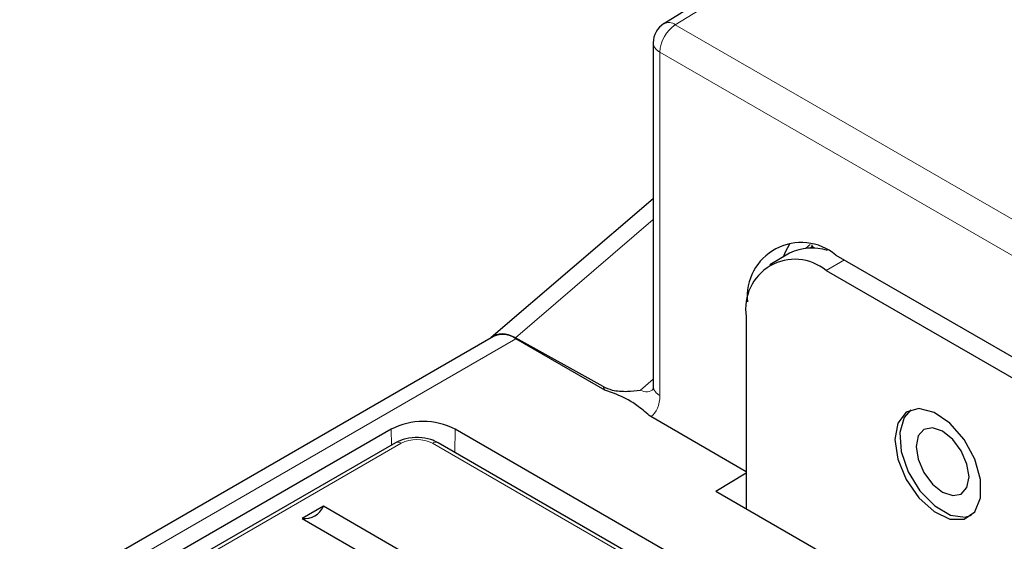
# Paper-space layout 'Blatt2' of a CAD drawing. Header units: millimetres. Extents: x 5 to 418, y 2 to 292.
# Tile 38 of 76: x 86 to 107, y 205 to 217. Entities that reach past the tile are written whole.
import ezdxf

# ---------------------------------------------------------------- set-up
doc = ezdxf.new("R2010")
doc.units = ezdxf.units.MM

psp = doc.layouts.new('Blatt2')

# ---------------------------------------------------------------- linework, layer by layer
at = {"color": 7, "linetype": 'Continuous', "lineweight": 25}
for p, q in [((134.843, 238.366), (99.828, 216.74)), ((99.591, 216.315), (99.591, 208.724)), ((99.591, 212.867), (96.011, 209.797)), ((103.096, 211.81), (103.06, 211.779)), ((103.096, 211.846), (103.096, 211.81)), ((103.154, 211.776), (103.096, 211.81)), ((102.606, 211.662), (102.165, 211.407)), ((103.627, 211.624), (111.228, 207.236)), ((103.414, 211.283), (111.016, 206.895)), ((101.647, 210.262), (101.647, 206.016)), ((96.056, 209.821), (87.111, 204.658)), ((98.482, 208.714), (96.543, 209.793)), ((98.523, 208.636), (96.555, 209.772)), ((101.647, 206.833), (99.538, 208.05)), ((93.798, 207.772), (87.964, 204.404)), ((136.931, 183.688), (95.212, 207.772)), ((93.893, 207.473), (85.584, 202.677)), ((136.553, 183.389), (94.834, 207.473)), ((100.975, 206.404), (101.647, 206.806)), ((100.975, 206.404), (112.465, 199.771)), ((92.299, 206.07), (91.831, 205.8)), ((94.951, 204.539), (92.299, 206.07)), ((91.831, 205.8), (94.483, 204.269))]:
    psp.add_line(p, q, dxfattribs=at)
at = {"color": 7, "linetype": 'Continuous', "lineweight": 18}
for p, q in [((135.099, 238.345), (100.079, 216.716)), ((100.079, 216.716), (114.574, 208.347)), ((99.737, 216.111), (99.737, 208.52)), ((114.233, 207.742), (99.737, 216.111)), ((99.591, 212.407), (96.543, 209.793)), ((102.965, 211.774), (103.058, 211.855)), ((103.816, 211.515), (103.414, 211.283)), ((96.555, 209.772), (87.611, 204.608)), ((99.307, 208.637), (99.591, 208.881)), ((93.803, 207.421), (93.798, 207.772)), ((95.204, 207.26), (95.212, 207.772)), ((94.018, 207.461), (85.709, 202.665)), ((136.428, 183.377), (94.709, 207.461))]:
    psp.add_line(p, q, dxfattribs=at)
at = {"color": 7, "linetype": 'Continuous', "lineweight": 25, "flags": 128}
for points in [[(102.47, 211.583), (102.514, 211.693), (102.621, 211.883)], [(104.935, 207.548), (104.999, 207.112), (105.184, 206.661), (105.464, 206.255), (105.801, 205.95), (106.151, 205.786), (106.465, 205.785), (106.701, 205.948), (106.828, 206.252), (106.828, 206.657), (106.701, 207.108), (106.465, 207.544), (106.151, 207.906), (105.801, 208.145), (105.464, 208.229), (105.184, 208.146), (104.999, 207.909), (104.935, 207.548)], [(105.284, 208.198), (105.137, 208.035), (105.041, 207.702), (105.074, 207.281), (105.229, 206.83), (105.488, 206.409), (105.814, 206.075), (106.163, 205.873), (106.489, 205.831), (106.627, 205.872)], [(105.988, 207.727), (105.765, 207.805), (105.576, 207.768), (105.449, 207.623), (105.405, 207.391), (105.449, 207.107), (105.576, 206.816), (105.765, 206.56), (105.988, 206.38), (106.212, 206.303), (106.401, 206.339), (106.527, 206.485), (106.572, 206.717), (106.527, 207), (106.401, 207.292), (106.212, 207.547), (105.988, 207.727)]]:
    psp.add_lwpolyline(points, dxfattribs=at)
at = {"color": 7, "linetype": 'Continuous', "lineweight": 25}
for centre, radius, start, end in [((100.091, 216.315), 0.5, 121.7, 180), ((102.863, 210.703), 1.197, 50.3403, 185.4741), ((103.092, 210.724), 1.056, 70.6965, 117.3658), ((102.724, 210.437), 1.092, 50.7965, 189.2141), ((96.263, 209.371), 0.496, 53.9272, 114.7628), ((94.505, 206.407), 1.537, 62.6093, 117.3905), ((91.889, 206.241), 0.445, 262.6253, 337.3693)]:
    psp.add_arc(centre, radius, start, end, dxfattribs=at)
at = {"color": 7, "linetype": 'Continuous', "lineweight": 18}
for centre, radius, start, end in [((100.509, 216.074), 0.772, 123.849, 177.3062), ((99.934, 216.531), 0.235, 52.0056, 116.8148), ((99.841, 216.34), 0.251, 185.6969, 245.6254), ((99.841, 208.749), 0.251, 185.6969, 245.6254), ((93.945, 207.362), 0.123, 53.6505, 115.0397), ((94.363, 206.794), 0.751, 62.6095, 117.3905), ((94.782, 207.362), 0.123, 64.9626, 126.3484)]:
    psp.add_arc(centre, radius, start, end, dxfattribs=at)
at = {"color": 7, "linetype": 'Continuous', "lineweight": 25}
psp.add_ellipse((96.555, 208.946), major_axis=(-0.485, 0.891), ratio=0.576906, start_param=5.543918, end_param=6.405583, dxfattribs=at)
at = {"color": 7, "linetype": 'Continuous', "lineweight": 18}
for centre, major_axis, ratio, start_param, end_param in [((99.03, 208.929), (-0.485, 0.891), 0.576906, 1.497619, 1.584666), ((99.384, 209.133), (-0.104, 0.528), 0.659143, 2.635931, 3.497597), ((99.03, 208.929), (-0.485, 0.891), 0.576906, 3.185078, 3.955668)]:
    psp.add_ellipse(centre, major_axis=major_axis, ratio=ratio, start_param=start_param, end_param=end_param, dxfattribs=at)
at = {"color": 7, "linetype": 'Continuous', "lineweight": 25}
for points, knots in [([(98.482, 208.714), (98.548, 208.686), (98.705, 208.618), (98.998, 208.602), (99.21, 208.624), (99.306, 208.637), (99.307, 208.637)], [0, 0, 0, 0, 0.281241, 0.674972, 0.996483, 1, 1, 1, 1]), ([(99.538, 208.05), (99.447, 208.126), (99.285, 208.263), (98.968, 208.477), (98.692, 208.576), (98.523, 208.636)], [0, 0, 0, 0, 0.331234, 0.592921, 1, 1, 1, 1]), ([(99.591, 208.724), (99.589, 208.698), (99.585, 208.644), (99.582, 208.64), (99.58, 208.638)], [0, 0, 0, 0, 0.4815568, 1, 1, 1, 1]), ([(94.834, 207.473), (94.782, 207.499), (94.652, 207.562), (94.401, 207.6), (94.12, 207.578), (93.967, 207.507), (93.893, 207.473)], [0, 0, 0, 0, 0.186415, 0.463421, 0.742598, 1, 1, 1, 1])]:
    psp.add_open_spline(points, degree=3, knots=knots, dxfattribs=at)

doc.saveas('drawing.dxf')
